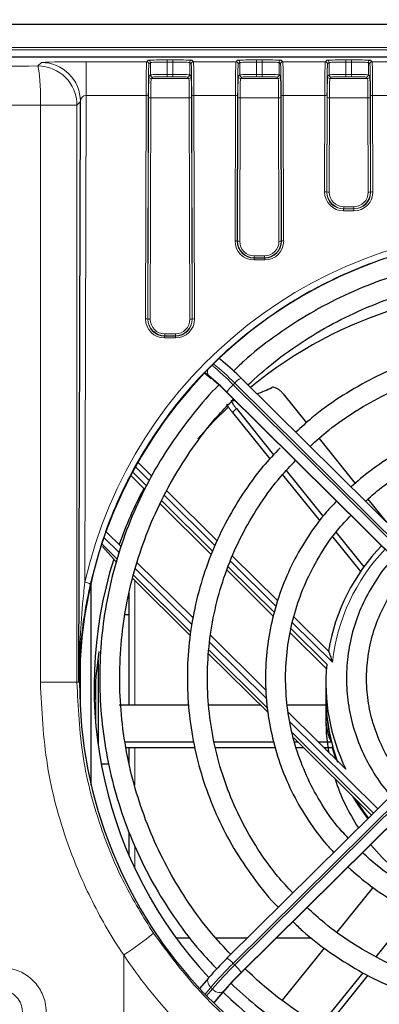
# Model space of a CAD drawing. Header units: millimetres. Extents: x 5 to 418, y 2 to 292.
# Tile 34 of 49: x 93 to 104, y 227 to 256. Entities that reach past the tile are written whole.
import ezdxf

# ---------------------------------------------------------------- set-up
doc = ezdxf.new("R2010")
doc.units = ezdxf.units.MM
doc.layers.add('SLD-0', color=7, linetype='Continuous')
doc.styles.add('SLDTEXTSTYLE0', font='TXT', dxfattribs={"width": 0.605})
doc.dimstyles.new('SLDDIMSTYLE0', dxfattribs={"dimtxt": 3.5, "dimasz": 3.302, "dimexe": 0, "dimexo": 0.0625, "dimgap": 0.875, "dimtad": 1, "dimlfac": 3, "dimrnd": 1e-09, "dimzin": 12, "dimdsep": 46, "dimtxsty": 'SLDTEXTSTYLE0', "dimsah": 1, "dimcen": 0.09, "dimadec": 0, "dimazin": 3, "dimtfac": 1, "dimtofl": 0, "dimtmove": 0, "dimatfit": 3, "dimfxl": 1, "dimfrac": 2, "dimtolj": 1, "dimtzin": 12, "dimarcsym": 0})

# ---------------------------------------------------------------- blocks, each defined once
blk = doc.blocks.new('_D_1')
at = {"layer": 'SLD-0', "color": 7}
for p, q in [((40.925, 254.515), (40.925, 273.612)), ((123.925, 254.515), (123.925, 273.612)), ((123.925, 272.612), (40.925, 272.612))]:
    blk.add_line(p, q, dxfattribs=at)
for points in [[(40.925, 272.612), (44.227, 272.104), (44.227, 273.12)], [(123.925, 272.612), (120.623, 273.12), (120.623, 272.104)]]:
    blk.add_solid(points, dxfattribs=at)
at = {"layer": 'SLD-0', "color": 7, "insert": (78.414, 277.124), "char_height": 3.5, "attachment_point": 1, "style": 'SLDTEXTSTYLE0'}
blk.add_mtext('249', dxfattribs=at)

msp = doc.modelspace()

# ---------------------------------------------------------------- linework, layer by layer
at = {"color": 7, "linetype": 'Continuous', "lineweight": 25}
for p, q in [((121.8479, 255.8475), (43.0011, 255.8475)), ((108.5192, 254.875), (90.9078, 254.875)), ((94.7569, 236.2276), (94.8002, 253.5503)), ((99.0386, 245.8084), (98.9383, 245.888)), ((99.0386, 245.8084), (99.0614, 245.7863)), ((98.5031, 245.4553), (98.7071, 245.2934)), ((98.6843, 245.3156), (98.7071, 245.2934)), ((106.5433, 238.4225), (99.5938, 245.3044)), ((99.151, 244.8915), (99.1519, 244.8888)), ((99.1519, 244.8888), (106.1208, 237.9876)), ((100.8545, 244.8274), (101.5453, 243.9696)), ((99.3413, 244.2711), (100.4541, 242.8892)), ((99.4554, 244.3906), (100.5655, 243.0121)), ((101.9241, 243.4992), (103.0033, 242.1592)), ((96.9311, 242.3776), (96.5152, 242.7894)), ((96.692, 242.0072), (96.3002, 242.3952)), ((96.7742, 242.0881), (96.3566, 242.5017)), ((100.8322, 242.4198), (101.9436, 241.0397)), ((100.9449, 242.541), (102.045, 241.1749)), ((96.692, 242.0072), (96.692, 242.0304)), ((98.8868, 240.4409), (97.3794, 241.9336)), ((98.7029, 240.039), (97.1776, 241.5495)), ((98.7467, 240.1348), (97.2257, 241.641)), ((103.3807, 241.6906), (103.9222, 241.0181)), ((95.564, 240.7191), (96.0145, 240.273)), ((102.4286, 240.6985), (103.2579, 239.6688)), ((102.3305, 240.5592), (103.1596, 239.5297)), ((95.4595, 240.2764), (95.7936, 239.9021)), ((95.7936, 239.9021), (95.7936, 239.8857)), ((95.7936, 239.8857), (95.8728, 239.8073)), ((96.498, 239.7942), (98.1604, 238.1479)), ((100.693, 238.6523), (99.3402, 239.9919)), ((100.5573, 238.2026), (99.1755, 239.571)), ((100.5897, 238.3098), (99.2108, 239.6752)), ((95.1245, 233.1564), (95.1245, 239.2319)), ((96.356, 239.3288), (98.0856, 237.6161)), ((96.2578, 235.5583), (96.2578, 238.8839)), ((96.1292, 238.2439), (96.2578, 238.2439)), ((102.2049, 237.155), (101.1777, 238.1723)), ((102.1395, 236.6359), (101.0594, 237.7054)), ((102.1501, 236.7646), (101.0876, 237.8167)), ((98.6897, 237.6238), (100.3458, 235.9838)), ((98.6273, 237.0796), (100.3994, 235.3247)), ((94.7912, 236.8568), (94.7912, 235.5315)), ((95.3245, 236.895), (95.3245, 234.3786)), ((102.1245, 236.2167), (102.1245, 235.8455)), ((102.1245, 235.7992), (102.1245, 235.2634)), ((95.9578, 235.5583), (98.0355, 235.5583)), ((98.6368, 235.5583), (100.1635, 235.5583)), ((100.9818, 235.5583), (102.1245, 235.5583)), ((101.0094, 235.3267), (102.7231, 233.6296)), ((102.1245, 235.2147), (102.1245, 235.1265)), ((106.1208, 234.8725), (99.1714, 227.9907)), ((96.1393, 234.4462), (98.1878, 234.4462)), ((98.7999, 234.4462), (100.5705, 234.4462)), ((99.5743, 227.5364), (106.5433, 234.4376)), ((101.1657, 234.5659), (103.4885, 232.2657)), ((101.195, 234.4462), (101.2866, 234.4462)), ((101.8985, 234.4462), (102.2933, 234.4462)), ((102.2927, 234.4488), (102.2815, 234.4488)), ((96.1684, 234.2808), (98.2192, 234.2808)), ((96.2578, 233.7869), (96.2578, 234.2808)), ((98.8342, 234.2808), (100.6205, 234.2808)), ((101.2356, 234.2808), (101.4536, 234.2808)), ((102.0655, 234.2808), (102.3235, 234.2808)), ((102.4338, 233.9161), (102.3177, 234.3036)), ((102.3177, 234.3036), (102.3301, 234.3036)), ((95.6525, 233.7869), (95.4197, 233.7869)), ((96.2578, 233.7869), (96.2552, 233.7869)), ((96.2578, 231.0423), (96.2578, 231.7437)), ((102.4629, 228.7695), (103.5368, 230.1031)), ((103.6228, 228.0356), (104.7258, 229.4053)), ((97.6577, 228.5987), (98.0722, 228.5987)), ((98.8403, 228.5987), (99.7854, 228.5987)), ((100.647, 228.5987), (101.7005, 228.5987)), ((100.8304, 226.7423), (102.0832, 228.298)), ((99.1705, 227.988), (99.1714, 227.9907)), ((98.6218, 227.4014), (98.3572, 227.0873)), ((98.6372, 227.4163), (98.6218, 227.4014)), ((99.5743, 227.5364), (99.5752, 227.5392)), ((101.9707, 225.984), (103.2394, 227.5595)), ((102.1108, 225.897), (103.3894, 227.4847)), ((98.7835, 226.6498), (99.1239, 227.054)), ((99.1239, 227.054), (99.1086, 227.039))]:
    msp.add_line(p, q, dxfattribs=at)
at = {"color": 7, "linetype": 'Continuous', "lineweight": 18}
for p, q in [((90.9078, 255.1604), (116.8567, 255.1604)), ((108.7381, 255.0937), (90.9078, 255.0937)), ((93.5305, 254.6136), (93.6337, 254.7168)), ((94.9674, 254.7404), (96.7786, 254.7404)), ((94.9674, 254.7404), (94.9674, 253.7363)), ((96.7786, 254.7404), (96.8217, 254.7843)), ((96.8884, 254.7177), (96.8453, 254.6737)), ((96.8884, 254.3511), (96.8884, 254.7177)), ((97.3883, 254.7943), (97.5607, 254.7943)), ((97.3883, 254.7943), (97.3883, 254.7276)), ((97.3883, 254.7276), (97.3883, 254.3586)), ((97.5607, 254.7276), (97.3883, 254.7276)), ((97.5607, 254.7943), (97.5607, 254.7276)), ((97.5607, 254.3586), (97.5607, 254.7276)), ((98.1038, 254.6737), (98.0607, 254.7177)), ((98.0607, 254.7177), (98.0607, 254.3511)), ((98.1273, 254.7843), (98.1704, 254.7404)), ((98.1704, 254.7404), (99.4453, 254.7404)), ((99.4453, 254.7404), (99.4884, 254.7843)), ((99.555, 254.7177), (99.5119, 254.6737)), ((99.555, 254.3511), (99.555, 254.7177)), ((100.0549, 254.7943), (100.2274, 254.7943)), ((100.0549, 254.7943), (100.0549, 254.7276)), ((100.0549, 254.7276), (100.0549, 254.3586)), ((100.2274, 254.7276), (100.0549, 254.7276)), ((100.2274, 254.7943), (100.2274, 254.7276)), ((100.2274, 254.3586), (100.2274, 254.7276)), ((100.7704, 254.6737), (100.7273, 254.7177)), ((100.7273, 254.7177), (100.7273, 254.3511)), ((100.794, 254.7843), (100.8371, 254.7404)), ((100.8371, 254.7404), (102.1119, 254.7404)), ((102.1119, 254.7404), (102.155, 254.7843)), ((102.2217, 254.7177), (102.1786, 254.6737)), ((102.2217, 254.3511), (102.2217, 254.7177)), ((102.7216, 254.7943), (102.8941, 254.7943)), ((102.7216, 254.7943), (102.7216, 254.7276)), ((102.7216, 254.7276), (102.7216, 254.3586)), ((102.8941, 254.7276), (102.7216, 254.7276)), ((102.8941, 254.7943), (102.8941, 254.7276)), ((102.8941, 254.3586), (102.8941, 254.7276)), ((103.4371, 254.6737), (103.394, 254.7177)), ((103.394, 254.7177), (103.394, 254.3511)), ((103.4607, 254.7843), (103.5038, 254.7404)), ((103.5038, 254.7404), (104.7786, 254.7404)), ((96.8454, 254.3073), (96.8884, 254.3511)), ((96.955, 254.2844), (96.9121, 254.2406)), ((96.9121, 254.2406), (98.037, 254.2406)), ((97.3883, 254.3586), (97.3883, 254.292)), ((97.3883, 254.3586), (97.5607, 254.3586)), ((97.5607, 254.292), (97.3883, 254.292)), ((97.5607, 254.3586), (97.5607, 254.292)), ((98.037, 254.2406), (97.994, 254.2844)), ((98.0607, 254.3511), (98.1036, 254.3073)), ((99.5121, 254.3073), (99.555, 254.3511)), ((99.6217, 254.2844), (99.5787, 254.2406)), ((99.5787, 254.2406), (100.7036, 254.2406)), ((100.0549, 254.3586), (100.0549, 254.292)), ((100.0549, 254.3586), (100.2274, 254.3586)), ((100.2274, 254.292), (100.0549, 254.292)), ((100.2274, 254.3586), (100.2274, 254.292)), ((100.7036, 254.2406), (100.6607, 254.2844)), ((100.7273, 254.3511), (100.7703, 254.3073)), ((102.1788, 254.3073), (102.2217, 254.3511)), ((102.2883, 254.2844), (102.2454, 254.2406)), ((102.2454, 254.2406), (103.3703, 254.2406)), ((102.7216, 254.3586), (102.7216, 254.292)), ((102.7216, 254.3586), (102.8941, 254.3586)), ((102.8941, 254.292), (102.7216, 254.292)), ((102.8941, 254.3586), (102.8941, 254.292)), ((103.3703, 254.2406), (103.3273, 254.2844)), ((103.394, 254.3511), (103.4369, 254.3073)), ((94.8002, 253.5503), (94.697, 253.4471)), ((94.9674, 253.7363), (94.931, 239.2106)), ((96.7599, 253.7363), (94.9674, 253.7363)), ((96.7436, 247.0672), (96.7599, 253.7363)), ((96.8266, 253.727), (96.8102, 247.0579)), ((96.8168, 247.0644), (96.833, 253.6761)), ((96.8996, 253.6668), (96.8834, 247.0551)), ((98.0494, 253.6668), (96.8996, 253.6668)), ((98.0656, 247.0551), (98.0494, 253.6668)), ((98.1161, 253.6761), (98.1323, 247.0644)), ((98.1388, 247.0579), (98.1224, 253.727)), ((98.1891, 253.7363), (98.2055, 247.0672)), ((99.4266, 253.7363), (98.1891, 253.7363)), ((99.416, 249.394), (99.4266, 253.7363)), ((99.4933, 253.727), (99.4826, 249.3847)), ((99.4891, 249.3913), (99.4996, 253.6761)), ((99.5663, 253.6668), (99.5558, 249.382)), ((100.7161, 253.6668), (99.5663, 253.6668)), ((100.7266, 249.382), (100.7161, 253.6668)), ((100.7827, 253.6761), (100.7932, 249.3913)), ((100.7998, 249.3847), (100.7891, 253.727)), ((100.8558, 253.7363), (100.8664, 249.394)), ((102.0933, 253.7363), (100.8558, 253.7363)), ((102.0862, 250.8592), (102.0933, 253.7363)), ((102.1599, 253.727), (102.1529, 250.8499)), ((102.1594, 250.8564), (102.1663, 253.6761)), ((102.233, 253.6668), (102.226, 250.8471)), ((103.3827, 253.6668), (102.233, 253.6668)), ((103.3896, 250.8471), (103.3827, 253.6668)), ((103.4494, 253.6761), (103.4563, 250.8564)), ((103.4628, 250.8499), (103.4558, 253.727)), ((103.5224, 253.7363), (103.5295, 250.8592)), ((104.7599, 253.7363), (103.5224, 253.7363)), ((93.6034, 236.2276), (93.6034, 253.4471)), ((93.6034, 253.4471), (94.697, 253.4471)), ((94.697, 253.4471), (94.697, 236.2276)), ((102.1529, 250.8499), (102.1594, 250.8564)), ((103.4563, 250.8564), (103.4628, 250.8499)), ((102.6582, 250.3554), (102.6514, 250.3486)), ((102.6514, 250.3486), (102.6514, 250.2912)), ((102.6514, 250.3486), (102.9643, 250.3486)), ((102.9643, 250.2912), (102.6514, 250.2912)), ((102.6582, 250.4128), (102.9574, 250.4128)), ((102.6582, 250.4128), (102.6582, 250.3554)), ((102.9574, 250.3554), (102.6582, 250.3554)), ((102.9574, 250.4128), (102.9574, 250.3554)), ((102.9643, 250.3486), (102.9574, 250.3554)), ((102.9643, 250.3486), (102.9643, 250.2912)), ((99.4826, 249.3847), (99.4891, 249.3913)), ((100.7932, 249.3913), (100.7998, 249.3847)), ((99.988, 248.8903), (99.9811, 248.8834)), ((99.9811, 248.8834), (99.9811, 248.826)), ((99.9811, 248.8834), (100.3012, 248.8834)), ((100.3012, 248.826), (99.9811, 248.826)), ((99.988, 248.9477), (99.988, 248.8903)), ((99.988, 248.9477), (100.2944, 248.9477)), ((100.2944, 248.8903), (99.988, 248.8903)), ((100.2944, 248.9477), (100.2944, 248.8903)), ((100.3012, 248.8834), (100.2944, 248.8903)), ((100.3012, 248.8834), (100.3012, 248.826)), ((96.8102, 247.0579), (96.8168, 247.0644)), ((98.1323, 247.0644), (98.1388, 247.0579)), ((97.3156, 246.5634), (97.3088, 246.5566)), ((97.3088, 246.5566), (97.3088, 246.4992)), ((97.3088, 246.5566), (97.6403, 246.5566)), ((97.6403, 246.4992), (97.3088, 246.4992)), ((97.3156, 246.6208), (97.3156, 246.5634)), ((97.3156, 246.6208), (97.6334, 246.6208)), ((97.6334, 246.5634), (97.3156, 246.5634)), ((97.6334, 246.6208), (97.6334, 246.5634)), ((97.6403, 246.5566), (97.6334, 246.5634)), ((97.6403, 246.5566), (97.6403, 246.4992)), ((98.5053, 245.4576), (98.6843, 245.3156)), ((98.6372, 245.3661), (98.5124, 245.4651)), ((99.4062, 245.152), (99.359, 245.1053)), ((99.359, 245.1053), (106.3085, 238.2235)), ((106.3556, 238.2702), (99.4062, 245.152)), ((99.151, 244.8915), (106.1199, 237.9904)), ((106.1199, 237.9997), (99.1705, 244.8815)), ((96.8525, 242.244), (96.4391, 242.6534)), ((98.8202, 240.2954), (97.3063, 241.7946)), ((95.897, 239.8993), (95.4384, 240.3535)), ((95.503, 240.546), (95.9521, 240.1014)), ((100.6439, 238.4895), (99.2732, 239.8468)), ((96.4433, 239.6149), (98.1259, 237.9487)), ((98.0981, 237.7196), (96.3832, 239.4179)), ((96.4231, 239.2624), (96.4231, 235.5583)), ((102.3237, 236.826), (101.1349, 238.0033)), ((98.6656, 237.4142), (100.3604, 235.7359)), ((100.3765, 235.4634), (98.6392, 237.1838)), ((93.6034, 236.2276), (94.697, 236.2276)), ((94.7569, 236.2276), (94.697, 236.2276)), ((95.2578, 234.9695), (95.2578, 236.3041)), ((101.0449, 235.0581), (103.6766, 232.452)), ((106.3085, 234.7201), (99.359, 227.8383)), ((103.547, 232.3237), (101.1281, 234.7191)), ((99.4062, 227.7917), (106.3556, 234.6735)), ((99.5752, 227.5392), (106.5442, 234.4403)), ((106.5442, 234.4496), (99.5947, 227.5678)), ((96.4231, 234.2808), (96.4231, 233.1554)), ((96.4231, 231.3412), (96.4231, 230.6775)), ((96.0912, 228.0908), (96.0912, 222.0831)), ((99.359, 227.8383), (99.4062, 227.7917)), ((98.6924, 227.1238), (98.5183, 226.9172)), ((98.7395, 227.0771), (98.6924, 227.1238)), ((98.5646, 226.8694), (98.7395, 227.0771)), ((99.0614, 226.9962), (98.7759, 226.6572)), ((98.7819, 226.6513), (99.1086, 227.039))]:
    msp.add_line(p, q, dxfattribs=at)
at = {"color": 7, "linetype": 'Continuous', "lineweight": 25, "flags": 128}
for points in [[(98.3014, 243.4853), (98.7763, 244.0065), (99.2102, 244.4362)], [(99.2951, 244.6333), (99.3946, 244.6371), (99.405, 244.6381)], [(95.2161, 235.6368), (95.2663, 236.3956), (95.3608, 237.1423)], [(102.1245, 235.1265), (102.1391, 234.712), (102.2078, 234.1399)], [(103.3816, 232.16), (103.111, 232.5351), (102.9395, 232.8094)], [(103.4022, 232.1803), (103.2704, 232.3532), (103.009, 232.7405)], [(103.4622, 231.3866), (103.8085, 230.9991), (104.0615, 230.7545)]]:
    msp.add_lwpolyline(points, dxfattribs=at)
at = {"color": 7, "linetype": 'Continuous', "lineweight": 18, "flags": 128}
msp.add_lwpolyline([(98.6218, 227.4014), (98.6148, 227.3921), (98.6005, 227.3616), (98.5949, 227.3261), (98.5981, 227.2868), (98.6101, 227.2454), (98.6304, 227.2033), (98.6582, 227.1623), (98.6924, 227.1238)], dxfattribs=at)
at = {"color": 7, "linetype": 'Continuous', "lineweight": 18}
for centre, radius, start, end in [((93.6333, 253.5499), 1.1669, 0.02126, 89.97874), ((96.7786, 254.6737), 0.0667, 0.02102, 89.97933), ((96.8217, 254.7177), 0.0667, 0.02102, 89.97933), ((98.1274, 254.7177), 0.0667, 90.02067, 179.97898), ((98.1704, 254.6737), 0.0667, 90.02067, 179.97898), ((99.4453, 254.6737), 0.0667, 0.02102, 89.97933), ((99.4883, 254.7177), 0.0667, 0.02102, 89.97933), ((100.794, 254.7177), 0.0667, 90.02067, 179.97898), ((100.8371, 254.6737), 0.0667, 90.02067, 179.97898), ((102.1119, 254.6737), 0.0667, 0.02102, 89.97933), ((102.155, 254.7177), 0.0667, 0.02102, 89.97933), ((103.4607, 254.7177), 0.0667, 90.02067, 179.97898), ((103.5038, 254.6737), 0.0667, 90.02067, 179.97898), ((88.6855, 253.7252), 4.9258, 356.76312, 10.38997), ((93.5301, 253.4467), 1.1669, 0.02126, 89.97874), ((96.9121, 254.3073), 0.0667, 180.02102, 269.97933), ((96.955, 254.3511), 0.0667, 180.02102, 269.97933), ((97.994, 254.3511), 0.0667, 270.02067, 359.97898), ((98.0369, 254.3073), 0.0667, 270.02067, 359.97898), ((99.5788, 254.3073), 0.0667, 180.02102, 269.97933), ((99.6217, 254.3511), 0.0667, 180.02102, 269.97933), ((100.6607, 254.3511), 0.0667, 270.02067, 359.97898), ((100.7036, 254.3073), 0.0667, 270.02067, 359.97898), ((102.2454, 254.3073), 0.0667, 180.02102, 269.97933), ((102.2884, 254.3511), 0.0667, 180.02102, 269.97933), ((103.3273, 254.3511), 0.0667, 270.02067, 359.97898), ((103.3703, 254.3073), 0.0667, 270.02067, 359.97898), ((96.7756, 253.6046), 0.1326, 67.37616, 96.77518), ((96.884, 253.7985), 0.1326, 247.37616, 276.77518), ((98.065, 253.7985), 0.1326, 263.22482, 292.62384), ((98.1734, 253.6046), 0.1326, 83.22482, 112.62384), ((99.4423, 253.6046), 0.1326, 67.37616, 96.77518), ((99.5507, 253.7985), 0.1326, 247.37616, 276.77518), ((100.7317, 253.7985), 0.1326, 263.22482, 292.62384), ((100.8401, 253.6046), 0.1326, 83.22482, 112.62384), ((102.1089, 253.6046), 0.1326, 67.37616, 96.77518), ((102.2173, 253.7985), 0.1326, 247.37616, 276.77518), ((103.3984, 253.7985), 0.1326, 263.22482, 292.62384), ((103.5068, 253.6046), 0.1326, 83.22482, 112.62384), ((102.1019, 250.7275), 0.1326, 67.37616, 96.77518), ((102.2104, 250.9788), 0.1326, 247.37616, 276.77518), ((103.4053, 250.9788), 0.1326, 263.22482, 292.62384), ((103.5138, 250.7275), 0.1326, 83.22482, 112.62384), ((99.4316, 249.2623), 0.1326, 67.37616, 96.77518), ((99.5401, 249.5137), 0.1326, 247.37616, 276.77518), ((100.7422, 249.5137), 0.1326, 263.22482, 292.62384), ((100.8508, 249.2623), 0.1326, 83.22482, 112.62384), ((96.7592, 246.9355), 0.1326, 67.37616, 96.77518), ((96.8678, 247.1868), 0.1326, 247.37616, 276.77518), ((98.0813, 247.1868), 0.1326, 263.22482, 292.62384), ((98.1898, 246.9355), 0.1326, 83.22482, 112.62384), ((92.8906, 238.6669), 9.1265, 44.86654, 50.24354), ((92.9373, 238.7131), 9.1272, 44.86665, 50.24261), ((98.8123, 245.4959), 0.218, 163.259, 216.54075), ((99.8513, 244.7955), 0.5703, 116.84333, 141.31246), ((99.9877, 244.3844), 0.9565, 131.08898, 148.68964), ((108.0435, 236.2091), 5.7529, 136.16805, 173.84451), ((94.895, 238.8607), 0.3518, 55.6099, 84.11436), ((92.2797, 234.2249), 7.2218, 301.85498, 310.58736), ((98.9139, 227.4819), 0.5703, 38.68754, 63.15667), ((107.3106, 219.7512), 11.3415, 134.51546, 139.45389), ((107.3577, 219.7045), 11.3415, 134.51546, 139.45389), ((98.7775, 227.0707), 0.9565, 31.31036, 48.91102), ((98.9518, 227.241), 0.2682, 217.65732, 294.11615)]:
    msp.add_arc(centre, radius, start, end, dxfattribs=at)
at = {"color": 7, "linetype": 'Continuous', "lineweight": 25}
for centre, radius, start, end in [((108.121, 234.9683), 13.0029, 84.41906, 129.34617), ((94.584, 240.3234), 7.0633, 44.81311, 50.66139), ((94.1597, 239.9032), 7.0633, 44.81311, 50.66139), ((94.7665, 240.5356), 6.1804, 44.81311, 50.66139), ((97.2707, 251.8459), 7.5555, 291.77402, 295.41162), ((107.9321, 236.0383), 12.7267, 152.03017, 160.27138), ((108.0444, 236.1838), 5.921, 135.81162, 170.55776), ((107.9157, 236.0944), 12.706, 162.56205, 223.08435), ((108.0162, 236.217), 5.8916, 174.66733, 206.05088), ((108.0137, 235.8459), 5.8892, 180.00348, 199.86423), ((108.0105, 235.7992), 5.8859, 180.00073, 193.26348), ((108.0383, 235.135), 5.9151, 197.64396, 213.3839), ((105.5317, 221.5182), 9.0732, 134.51546, 139.45389), ((105.956, 221.0981), 9.0732, 134.51546, 139.45389), ((105.1413, 221.8782), 7.939, 134.51546, 139.45389), ((108.0834, 236.238), 12.9268, 225.74028, 247.64419)]:
    msp.add_arc(centre, radius, start, end, dxfattribs=at)
at = {"color": 7, "linetype": 'Continuous', "lineweight": 18}
for centre, major_axis, ratio, start_param, end_param in [((94.9668, 254.7164), (1.3333, 0), 0.0180243, 1.5704029, 3.1235701), ((96.779, 253.5739), (0, 1.1667), 0.0164576, 0.0178024, 1.43117), ((97.3883, 254.7842), (0.5667, 0), 0.0178042, 1.5707963, 3.1241394), ((97.3883, 254.7175), (0.5, 0), 0.0201781, 1.5707963, 3.1241394), ((97.5607, 254.7842), (0.5667, 0), 0.0178042, 0.0174533, 1.5707963), ((97.5607, 254.7175), (0.5, 0), 0.0201781, 0.0174533, 1.5707963), ((98.1701, 253.5739), (0, 1.1667), 0.0164576, 4.8520153, 6.2653829), ((99.4456, 253.5739), (0, 1.1667), 0.0164576, 0.0178024, 1.43117), ((100.0549, 254.7842), (0.5667, 0), 0.0178042, 1.5707963, 3.1241394), ((100.0549, 254.7175), (0.5, 0), 0.0201781, 1.5707963, 3.1241394), ((100.2274, 254.7842), (0.5667, 0), 0.0178042, 0.0174533, 1.5707963), ((100.2274, 254.7175), (0.5, 0), 0.0201781, 0.0174533, 1.5707963), ((100.8367, 253.5739), (0, 1.1667), 0.0164576, 4.8520153, 6.2653829), ((102.1123, 253.5739), (0, 1.1667), 0.0164576, 0.0178024, 1.43117), ((102.7216, 254.7842), (0.5667, 0), 0.0178042, 1.5707963, 3.1241394), ((102.7216, 254.7175), (0.5, 0), 0.0201781, 1.5707963, 3.1241394), ((102.8941, 254.7842), (0.5667, 0), 0.0178042, 0.0174533, 1.5707963), ((102.8941, 254.7175), (0.5, 0), 0.0201781, 0.0174533, 1.5707963), ((103.5034, 253.5739), (0, 1.1667), 0.0164576, 4.8520153, 6.2653829), ((96.8456, 253.5739), (0, 1.1), 0.0174551, 0.0178024, 1.43117), ((98.1034, 253.5739), (0, 1.1), 0.0174551, 4.8520153, 6.2653829), ((99.5123, 253.5739), (0, 1.1), 0.0174551, 0.0178024, 1.43117), ((100.7701, 253.5739), (0, 1.1), 0.0174551, 4.8520153, 6.2653829), ((102.1789, 253.5739), (0, 1.1), 0.0174551, 0.0178024, 1.43117), ((103.4368, 253.5739), (0, 1.1), 0.0174551, 4.8520153, 6.2653829), ((96.8457, 253.574), (0, 0.7333), 0.0174551, 0.0178024, 1.43117), ((97.3883, 254.3509), (0.5, 0), 0.0154303, 1.5707963, 3.1241394), ((96.9123, 253.574), (0, 0.6667), 0.0192006, 0.0178024, 1.43117), ((97.3883, 254.2843), (0.4333, 0), 0.0178042, 1.5707963, 3.1241394), ((97.5607, 254.3509), (0.5, 0), 0.0154303, 0.0174533, 1.5707963), ((97.5607, 254.2843), (0.4333, 0), 0.0178042, 0.0174533, 1.5707963), ((98.0367, 253.574), (0, 0.6667), 0.0192006, 4.8520153, 6.2653829), ((98.1034, 253.574), (0, 0.7333), 0.0174551, 4.8520153, 6.2653829), ((99.5123, 253.574), (0, 0.7333), 0.0174551, 0.0178024, 1.43117), ((100.0549, 254.3509), (0.5, 0), 0.0154303, 1.5707963, 3.1241394), ((99.579, 253.574), (0, 0.6667), 0.0192006, 0.0178024, 1.43117), ((100.0549, 254.2843), (0.4333, 0), 0.0178042, 1.5707963, 3.1241394), ((100.2274, 254.3509), (0.5, 0), 0.0154303, 0.0174533, 1.5707963), ((100.2274, 254.2843), (0.4333, 0), 0.0178042, 0.0174533, 1.5707963), ((100.7034, 253.574), (0, 0.6667), 0.0192006, 4.8520153, 6.2653829), ((100.77, 253.574), (0, 0.7333), 0.0174551, 4.8520153, 6.2653829), ((102.179, 253.574), (0, 0.7333), 0.0174551, 0.0178024, 1.43117), ((102.7216, 254.3509), (0.5, 0), 0.0154303, 1.5707963, 3.1241394), ((102.2456, 253.574), (0, 0.6667), 0.0192006, 0.0178024, 1.43117), ((102.7216, 254.2843), (0.4333, 0), 0.0178042, 1.5707963, 3.1241394), ((102.8941, 254.3509), (0.5, 0), 0.0154303, 0.0174533, 1.5707963), ((102.8941, 254.2843), (0.4333, 0), 0.0178042, 0.0174533, 1.5707963), ((103.3701, 253.574), (0, 0.6667), 0.0192006, 4.8520153, 6.2653829), ((103.4367, 253.574), (0, 0.7333), 0.0174551, 4.8520153, 6.2653829), ((94.9668, 253.5499), (0.0152, 0.1859), 0.8927073, 0.0883344, 1.6415017), ((102.653, 250.8594), (0.2331, 0.5185), 0.9963119, 1.9922307, 3.5627224), ((102.653, 250.8501), (0.2073, 0.457), 0.9957918, 1.9953437, 3.5658354), ((102.6594, 250.8566), (0.2036, 0.4582), 0.9968323, 1.9880644, 3.5585561), ((102.6594, 250.8473), (0.1783, 0.3965), 0.9963119, 1.9922307, 3.5627224), ((102.9562, 250.8566), (-0.2036, 0.4582), 0.9968323, 2.7246292, 4.2951209), ((102.9562, 250.8473), (-0.1783, 0.3965), 0.9963119, 2.7204629, 4.2909546), ((102.9627, 250.8594), (-0.2331, 0.5185), 0.9963119, 2.7204629, 4.2909546), ((102.9627, 250.8501), (-0.2073, 0.457), 0.9957918, 2.7173499, 4.2878416), ((108.1412, 236.2169), (0, 13.5452), 0.9999969, 4.8943935, 7.6311291), ((99.9827, 249.3942), (0.2331, 0.5185), 0.9963119, 1.9922307, 3.5627224), ((99.9827, 249.3849), (0.2073, 0.457), 0.9957918, 1.9953437, 3.5658354), ((99.9892, 249.3914), (0.2036, 0.4582), 0.9968323, 1.9880644, 3.5585561), ((99.9892, 249.3821), (0.1783, 0.3965), 0.9963119, 1.9922307, 3.5627224), ((100.2932, 249.3914), (-0.2036, 0.4582), 0.9968323, 2.7246292, 4.2951209), ((100.2932, 249.3821), (-0.1783, 0.3965), 0.9963119, 2.7204629, 4.2909546), ((100.2997, 249.3942), (-0.2331, 0.5185), 0.9963119, 2.7204629, 4.2909546), ((100.2997, 249.3849), (-0.2073, 0.457), 0.9957918, 2.7173499, 4.2878416), ((97.3103, 247.0673), (0.2331, 0.5185), 0.9963119, 1.9922307, 3.5627224), ((97.3103, 247.0581), (0.2073, 0.457), 0.9957918, 1.9953437, 3.5658354), ((97.3168, 247.0645), (0.2036, 0.4582), 0.9968323, 1.9880644, 3.5585561), ((97.6322, 247.0645), (-0.2036, 0.4582), 0.9968323, 2.7246292, 4.2951209), ((97.6387, 247.0673), (-0.2331, 0.5185), 0.9963119, 2.7204629, 4.2909546), ((97.6387, 247.0581), (-0.2073, 0.457), 0.9957918, 2.7173499, 4.2878416), ((97.3168, 247.0553), (0.1783, 0.3965), 0.9963119, 1.9922307, 3.5627224), ((97.6322, 247.0553), (-0.1783, 0.3965), 0.9963119, 2.7204629, 4.2909546), ((108.0479, 235.7991), (6.4986, 10.7778), 0.9634759, 1.3365912, 1.3497405)]:
    msp.add_ellipse(centre, major_axis=major_axis, ratio=ratio, start_param=start_param, end_param=end_param, dxfattribs=at)
at = {"color": 7, "linetype": 'Continuous', "lineweight": 25}
for centre, major_axis, ratio, start_param, end_param in [((108.1412, 236.1942), (0, 13.3665), 0.9999969, 4.7998964, 10.9030624), ((108.1245, 235.8638), (0, 6.1985), 0.9679787, 1.8252376, 1.8290402)]:
    msp.add_ellipse(centre, major_axis=major_axis, ratio=ratio, start_param=start_param, end_param=end_param, dxfattribs=at)
at = {"color": 7, "linetype": 'Continuous', "lineweight": 18}
for points, knots in [([(43.4638, 254.6251), (45.4406, 254.6221), (49.3948, 254.6163), (54.7569, 254.6105), (59.5434, 254.6066), (63.7531, 254.6041), (67.9653, 254.6025), (72.1767, 254.6019), (76.3861, 254.6022), (80.5932, 254.6035), (84.8002, 254.6058), (89.1135, 254.609), (92.0225, 254.612), (93.5305, 254.6136)], [0, 0, 0, 0, 0.1187342, 0.2375068, 0.3215245, 0.4055556, 0.4896271, 0.573712, 0.6576446, 0.7415906, 0.8255769, 0.9095767, 1, 1, 1, 1]), ([(93.6034, 253.4471), (92.0901, 253.4455), (87.7662, 253.4411), (80.6232, 253.4366), (72.1743, 253.4349), (63.7231, 253.4372), (54.1105, 253.4436), (47.3308, 253.4531), (43.361, 253.4586)], [0, 0, 0, 0, 0.0904266, 0.258359, 0.4262915, 0.5943934, 0.7624952, 1, 1, 1, 1]), ([(110.8561, 223.0936), (110.9647, 223.117), (111.5081, 223.234), (112.7519, 223.5934), (114.5365, 224.3709), (116.4082, 225.5958), (118.0622, 227.1258), (119.4292, 228.8966), (120.4936, 230.8929), (121.2062, 233.0317), (121.5532, 235.2851), (121.5152, 237.5539), (121.0895, 239.8083), (120.2935, 241.9424), (119.1356, 243.9301), (117.6727, 245.6738), (115.9208, 247.1569), (113.9697, 248.307), (111.8374, 249.1177), (109.6308, 249.5526), (107.367, 249.6126), (105.1534, 249.2984), (103.0069, 248.6151), (101.0229, 247.5949), (99.2205, 246.2472), (97.6757, 244.6294), (96.415, 242.7568), (95.5573, 240.908), (95.2288, 239.6631), (95.0936, 239.1509)], [0, 0, 0, 0, 0.0057924, 0.0289896, 0.0674147, 0.1069519, 0.1453746, 0.1848876, 0.2237394, 0.2636984, 0.302895, 0.3432179, 0.3825898, 0.4231072, 0.4624029, 0.5028546, 0.5418539, 0.5820061, 0.6206228, 0.660377, 0.6986964, 0.7381327, 0.7763679, 0.8157035, 0.8540998, 0.893591, 0.9323233, 0.9721581, 1, 1, 1, 1]), ([(94.931, 239.2106), (94.9081, 238.9951), (94.8022, 238.0017), (94.76, 237.0097), (94.7569, 236.232), (94.7569, 236.2276)], [0, 0, 0, 0, 0.21590748, 0.99554335, 1, 1, 1, 1]), ([(96.0912, 228.0908), (96.0912, 228.0908), (95.7478, 228.6002), (95.1186, 229.6726), (94.3204, 231.5595), (93.7255, 233.7582), (93.6445, 235.3966), (93.6034, 236.2276)], [0, 0, 0, 0, 0.0000023, 0.2137499, 0.4310304, 0.7114225, 1, 1, 1, 1]), ([(94.697, 236.2276), (94.7324, 235.4846), (94.8043, 233.977), (95.3464, 231.9636), (96.0743, 230.1993), (96.6753, 229.2294), (96.9783, 228.7405)], [0, 0, 0, 0, 0.2804789, 0.5691006, 0.7827892, 1, 1, 1, 1]), ([(96.9783, 228.7405), (97.4238, 228.1419), (98.3276, 226.9272), (100.0384, 225.4334), (101.9733, 224.2166), (104.0053, 223.3887), (106.0865, 222.8851), (107.451, 222.8244), (108.1412, 222.7937)], [0, 0, 0, 0, 0.16986819, 0.34466065, 0.51451507, 0.68930385, 0.84283504, 1, 1, 1, 1]), ([(104.5412, 222.0831), (104.2897, 222.1524), (103.2507, 222.4386), (101.4939, 223.176), (99.4053, 224.4788), (97.572, 226.1251), (96.5452, 227.4102), (96.0912, 228.0908), (96.0912, 228.0908)], [0, 0, 0, 0, 0.0738404, 0.3051268, 0.5364223, 0.768207, 0.9999981, 1, 1, 1, 1]), ([(93.778, 226.3819), (93.7717, 226.4795), (93.7555, 226.7267), (93.5962, 227.1018), (93.2944, 227.441), (92.8942, 227.6717), (92.5938, 227.7015), (92.4436, 227.7165)], [0, 0, 0, 0, 0.1399457, 0.354707, 0.569707, 0.7848075, 1, 1, 1, 1]), ([(92.4043, 227.0499), (92.4792, 227.0424), (92.629, 227.0273), (92.8285, 226.9118), (92.9789, 226.7421), (93.0583, 226.5544), (93.0663, 226.4307), (93.0695, 226.3819)], [0, 0, 0, 0, 0.2151162, 0.4302859, 0.6453841, 0.860145, 1, 1, 1, 1])]:
    msp.add_open_spline(points, degree=3, knots=knots, dxfattribs=at)
at = {"color": 7, "linetype": 'Continuous', "lineweight": 25}
for points, knots in [([(116.8776, 245.5139), (116.7937, 245.5969), (116.4362, 245.9503), (115.7326, 246.4964), (114.7748, 247.1433), (113.7568, 247.6955), (112.6936, 248.1554), (111.5923, 248.5174), (110.4624, 248.779), (109.3132, 248.9379), (108.1542, 248.9928), (106.9949, 248.9432), (105.8449, 248.7896), (104.7138, 248.5332), (103.6108, 248.1762), (102.5453, 247.7212), (101.5247, 247.1735), (100.5635, 246.5314), (99.8429, 245.9755), (99.4703, 245.6097), (99.3722, 245.5134)], [0, 0, 0, 0, 0.01842898, 0.0784289, 0.13843068, 0.19843427, 0.25843959, 0.31844648, 0.37845475, 0.43846418, 0.49847448, 0.55848538, 0.61849651, 0.67850752, 0.73851808, 0.7985279, 0.8585367, 0.91854421, 0.97855023, 1, 1, 1, 1]), ([(99.7993, 245.1009), (100.0485, 245.325), (100.577, 245.8002), (101.4672, 246.4279), (102.4417, 246.9987), (103.4671, 247.4753), (104.5324, 247.8559), (105.6289, 248.1367), (106.747, 248.3154), (107.8771, 248.3903), (109.0092, 248.3609), (110.1338, 248.2274), (111.2408, 247.991), (112.321, 247.6538), (113.3644, 247.2182), (114.3638, 246.6899), (115.304, 246.0666), (116.0007, 245.5326), (116.3568, 245.183), (116.4451, 245.0963)], [0, 0, 0, 0, 0.0550184, 0.1166692, 0.1783178, 0.2399645, 0.3016094, 0.3632527, 0.4248947, 0.4865358, 0.5481762, 0.6098164, 0.6714565, 0.733097, 0.7947382, 0.8563805, 0.9180241, 0.9796694, 1, 1, 1, 1]), ([(115.0261, 243.6911), (115.0072, 243.7102), (114.7474, 243.973), (114.1785, 244.409), (113.3242, 244.9844), (112.4079, 245.4621), (111.4492, 245.8471), (110.4553, 246.1329), (109.4374, 246.3172), (108.4057, 246.3978), (107.3711, 246.3739), (106.3444, 246.2458), (105.3361, 246.0149), (104.3569, 245.6832), (103.4162, 245.2554), (102.5274, 244.7317), (101.7919, 244.2087), (101.3849, 243.8301), (101.229, 243.6851)], [0, 0, 0, 0, 0.0053325, 0.0733534, 0.1413773, 0.2094041, 0.2774336, 0.3454656, 0.4134998, 0.4815356, 0.5495726, 0.6176103, 0.6856478, 0.7536847, 0.8217204, 0.8897544, 0.9577863, 1, 1, 1, 1]), ([(101.6542, 243.264), (101.8367, 243.4292), (102.2657, 243.8177), (103.0201, 244.3354), (103.8934, 244.8238), (104.8159, 245.216), (105.7742, 245.5109), (106.7586, 245.7044), (107.7581, 245.7946), (108.7616, 245.7805), (109.758, 245.6623), (110.7365, 245.4412), (111.6858, 245.1195), (112.5968, 244.702), (113.4546, 244.188), (114.1247, 243.7064), (114.4792, 243.3697), (114.5927, 243.2619)], [0, 0, 0, 0, 0.0520751, 0.1224553, 0.192832, 0.2632056, 0.3335762, 0.4039444, 0.4743108, 0.5446759, 0.6150403, 0.6854047, 0.7557696, 0.8261358, 0.8965039, 0.9668745, 1, 1, 1, 1]), ([(98.9371, 245.0951), (98.9039, 245.0635), (98.5923, 244.7666), (98.074, 244.1351), (97.3953, 243.2045), (96.8127, 242.2099), (96.3215, 241.1689), (95.9284, 240.0875), (95.6358, 238.9754), (95.4465, 237.8416), (95.3618, 236.6954), (95.3825, 235.5464), (95.5085, 234.4039), (95.7386, 233.2776), (96.071, 232.1765), (96.5031, 231.1101), (97.0304, 230.0861), (97.6524, 229.1168), (98.2647, 228.3077), (98.7005, 227.8538), (98.87, 227.6773)], [0, 0, 0, 0, 0.00711681, 0.06680566, 0.12649266, 0.1861778, 0.24586115, 0.30554283, 0.36522303, 0.42490199, 0.48457999, 0.54425736, 0.60393443, 0.66361145, 0.7232888, 0.78296681, 0.8426458, 0.90232606, 0.96200781, 1, 1, 1, 1]), ([(100.8545, 244.8274), (100.8302, 244.8551), (100.7817, 244.9104), (100.6983, 244.9754), (100.6185, 245.0179), (100.5538, 245.0334), (100.5253, 245.025), (100.5129, 245.0214)], [0, 0, 0, 0, 0.2064713, 0.4128563, 0.6217178, 0.8364078, 1, 1, 1, 1]), ([(99.2872, 228.1054), (99.0914, 228.3142), (98.639, 228.7967), (98.0246, 229.6326), (97.4357, 230.5897), (96.9419, 231.5991), (96.5443, 232.649), (96.2472, 233.7311), (96.053, 234.8358), (95.9634, 235.9537), (95.9792, 237.075), (96.1002, 238.19), (96.3255, 239.289), (96.653, 240.3625), (97.0801, 241.401), (97.602, 242.3967), (98.2186, 243.3365), (98.8086, 244.1), (99.222, 244.5191), (99.3718, 244.671)], [0, 0, 0, 0, 0.0467107, 0.1079346, 0.1691606, 0.2303888, 0.291619, 0.352851, 0.4140845, 0.4753194, 0.5365551, 0.5977912, 0.6590273, 0.7202628, 0.7814974, 0.8427308, 0.9039626, 0.9651925, 1, 1, 1, 1]), ([(99.3413, 244.2711), (99.3185, 244.3001), (99.2729, 244.358), (99.2196, 244.4346), (99.1868, 244.4913), (99.1777, 244.5184), (99.1828, 244.522), (99.1839, 244.5227)], [0, 0, 0, 0, 0.2343588, 0.4687813, 0.7018102, 0.934245, 1, 1, 1, 1]), ([(99.2951, 244.6333), (99.2986, 244.6221), (99.3057, 244.5997), (99.3462, 244.5353), (99.3983, 244.4627), (99.4382, 244.4123), (99.4554, 244.3906)], [0, 0, 0, 0, 0.2664741, 0.5329746, 0.7989747, 1, 1, 1, 1]), ([(113.3732, 242.0543), (113.1758, 242.2255), (112.7508, 242.594), (112.0194, 243.0595), (111.2084, 243.4634), (110.3539, 243.7693), (109.4697, 243.9755), (108.5673, 244.0786), (107.6589, 244.0772), (106.7567, 243.9716), (105.8731, 243.7628), (105.0194, 243.4544), (104.2095, 243.0479), (103.4857, 242.5847), (103.0676, 242.2202), (102.8765, 242.0536)], [0, 0, 0, 0, 0.0682498, 0.1469204, 0.225596, 0.3042763, 0.3829608, 0.4616487, 0.5403391, 0.6190309, 0.6977229, 0.7764138, 0.8551027, 0.9337885, 1, 1, 1, 1]), ([(103.3074, 241.6269), (103.4401, 241.7469), (103.7873, 242.0607), (104.4242, 242.4775), (105.1967, 242.8776), (106.015, 243.1788), (106.8634, 243.3811), (107.7303, 243.4803), (108.6029, 243.4753), (109.4686, 243.3661), (110.3144, 243.154), (111.129, 242.8435), (111.8963, 242.4341), (112.5063, 242.0272), (112.83, 241.7289), (112.9411, 241.6264)], [0, 0, 0, 0, 0.0509735, 0.1333497, 0.2157197, 0.2980839, 0.3804432, 0.4627986, 0.5451513, 0.6275027, 0.7098538, 0.7922059, 0.8745606, 0.956919, 1, 1, 1, 1]), ([(100.7578, 243.2244), (100.5845, 243.0401), (100.1763, 242.6061), (99.6273, 241.8434), (99.1043, 240.9597), (98.6776, 240.0256), (98.3484, 239.0539), (98.121, 238.0539), (97.9975, 237.0363), (97.9792, 236.0114), (98.0664, 234.9901), (98.2581, 233.9829), (98.5521, 233.0002), (98.9462, 232.0528), (99.4333, 231.1477), (100.0197, 230.3054), (100.4489, 229.7582), (100.7009, 229.5154), (100.706, 229.5104)], [0, 0, 0, 0, 0.0500003, 0.1177665, 0.1855297, 0.25329, 0.3210476, 0.3888029, 0.4565564, 0.5243084, 0.5920598, 0.6598109, 0.7275623, 0.7953146, 0.8630685, 0.9308245, 0.9985829, 1, 1, 1, 1]), ([(101.1398, 229.94), (100.9848, 230.1059), (100.603, 230.5147), (100.0871, 231.2434), (99.588, 232.1046), (99.1862, 233.0154), (98.8822, 233.9622), (98.6806, 234.9356), (98.5831, 235.9245), (98.5911, 236.9181), (98.7043, 237.9054), (98.9215, 238.8756), (99.2407, 239.8176), (99.6571, 240.722), (100.1701, 241.5753), (100.6909, 242.2877), (101.0717, 242.683), (101.2219, 242.8389)], [0, 0, 0, 0, 0.0476506, 0.1174021, 0.1871573, 0.2569159, 0.3266779, 0.3964427, 0.4662098, 0.5359786, 0.6057484, 0.675518, 0.7452866, 0.8150537, 0.8848184, 0.9545804, 1, 1, 1, 1]), ([(102.4469, 241.6258), (102.3445, 241.5216), (102.0312, 241.2027), (101.5923, 240.5949), (101.1354, 239.8183), (100.777, 238.9909), (100.5167, 238.1289), (100.3594, 237.2427), (100.3069, 236.3444), (100.36, 235.4461), (100.5177, 234.56), (100.7785, 233.6983), (101.1371, 232.8711), (101.5952, 232.0956), (102.0078, 231.519), (102.2915, 231.2286), (102.3651, 231.1533)], [0, 0, 0, 0, 0.0378453, 0.1157691, 0.1936879, 0.2716017, 0.349511, 0.4274165, 0.5053191, 0.5832199, 0.6611199, 0.7390201, 0.8169217, 0.894826, 0.9727338, 1, 1, 1, 1]), ([(102.7922, 231.5762), (102.6736, 231.7043), (102.3588, 232.0443), (101.939, 232.6704), (101.5331, 233.4341), (101.2269, 234.2434), (101.0207, 235.0827), (100.9186, 235.9407), (100.9218, 236.8046), (101.0303, 237.6619), (101.2427, 238.4998), (101.555, 239.307), (101.9663, 240.0681), (102.4044, 240.7084), (102.7374, 241.0617), (102.8721, 241.2047)], [0, 0, 0, 0, 0.0491774, 0.1305639, 0.2119569, 0.2933562, 0.3747612, 0.4561709, 0.5375841, 0.6189993, 0.7004142, 0.7818273, 0.8632371, 0.9446423, 1, 1, 1, 1]), ([(104.1527, 239.9366), (104.1241, 239.9089), (103.9161, 239.7071), (103.6033, 239.2629), (103.2306, 238.614), (102.9608, 237.9139), (102.7902, 237.1851), (102.7244, 236.4394), (102.7641, 235.692), (102.909, 234.9577), (103.1543, 234.2492), (103.5027, 233.5871), (103.8195, 233.1097), (104.0424, 232.8801), (104.0912, 232.8298)], [0, 0, 0, 0, 0.0152594, 0.1110782, 0.2068862, 0.3026837, 0.3984716, 0.4942521, 0.5900275, 0.6858005, 0.7815736, 0.8773501, 0.9731328, 1, 1, 1, 1]), ([(104.5031, 233.2705), (104.395, 233.3962), (104.1334, 233.7005), (103.8164, 234.2549), (103.5486, 234.907), (103.3845, 235.5931), (103.3238, 236.2953), (103.3689, 236.9989), (103.5193, 237.6876), (103.7686, 238.3491), (104.1228, 238.9577), (104.3979, 239.3506), (104.5719, 239.5155), (104.575, 239.5184)], [0, 0, 0, 0, 0.0724206, 0.1752424, 0.2780797, 0.3809316, 0.4837954, 0.5866674, 0.6895425, 0.7924149, 0.8952801, 0.9981343, 1, 1, 1, 1]), ([(95.0936, 239.1509), (95.0487, 238.9387), (94.9234, 238.3469), (94.7973, 237.377), (94.7591, 236.6161), (94.7569, 236.2319), (94.7569, 236.2276)], [0, 0, 0, 0, 0.2166668, 0.6043637, 0.995567, 1, 1, 1, 1]), ([(102.2036, 237.1552), (102.2039, 237.1555), (102.2046, 237.1562), (102.2112, 237.1409), (102.2265, 237.1), (102.2635, 236.9959), (102.2991, 236.8951), (102.3235, 236.8265), (102.3237, 236.826)], [0, 0, 0, 0, 0.062674, 0.1400409, 0.2626469, 0.5001024, 0.9961653, 1, 1, 1, 1]), ([(102.1302, 235.2633), (102.1286, 235.2213), (102.1216, 235.0357), (102.1765, 234.6819), (102.2393, 234.5425), (102.2815, 234.4488)], [0, 0, 0, 0, 0.0876057, 0.3867331, 1, 1, 1, 1]), ([(108.1245, 229.2196), (107.9751, 229.2223), (107.5356, 229.2305), (106.8095, 229.3226), (105.963, 229.53), (105.1472, 229.8377), (104.3776, 230.243), (103.7267, 230.6778), (103.3663, 231.0094), (103.2186, 231.1452)], [0, 0, 0, 0, 0.0829292, 0.2439123, 0.4049667, 0.5660233, 0.7270847, 0.8881535, 1, 1, 1, 1]), ([(102.7848, 230.7157), (103.0064, 230.5219), (103.4549, 230.13), (104.212, 229.6433), (105.0223, 229.2377), (105.8759, 228.9293), (106.7595, 228.7219), (107.5144, 228.6304), (107.9705, 228.6223), (108.1245, 228.6196)], [0, 0, 0, 0, 0.1506557, 0.3047895, 0.4589331, 0.6130859, 0.7672469, 0.9214146, 1, 1, 1, 1]), ([(108.1245, 226.9089), (107.9517, 226.9117), (107.445, 226.92), (106.6076, 227.0124), (105.6266, 227.2204), (104.6732, 227.5307), (103.7573, 227.9372), (102.8922, 228.4394), (102.1548, 228.9622), (101.7397, 229.3498), (101.5677, 229.5105)], [0, 0, 0, 0, 0.0716425, 0.2100004, 0.3484046, 0.4868097, 0.6252172, 0.7636283, 0.9020441, 1, 1, 1, 1]), ([(101.1423, 229.0892), (101.2371, 228.9953), (101.5756, 228.6601), (102.2321, 228.164), (103.1004, 227.6083), (104.0255, 227.1481), (104.9919, 226.7822), (105.9913, 226.516), (106.9948, 226.3552), (107.7097, 226.3107), (108.0802, 226.3091), (108.1245, 226.3089)], [0, 0, 0, 0, 0.0521383, 0.1860748, 0.3200172, 0.4539652, 0.5879186, 0.7218767, 0.8558389, 0.9827698, 1, 1, 1, 1]), ([(108.1245, 224.3177), (107.9287, 224.3206), (107.356, 224.3288), (106.4091, 224.4215), (105.2966, 224.63), (104.2085, 224.9413), (103.1545, 225.3512), (102.1428, 225.8558), (101.1857, 226.454), (100.3701, 227.0597), (99.9073, 227.4978), (99.7171, 227.6779)], [0, 0, 0, 0, 0.0632174, 0.1848828, 0.30658, 0.4282778, 0.5499768, 0.6716777, 0.7933812, 0.9150879, 1, 1, 1, 1]), ([(99.2939, 227.2468), (99.5306, 227.0273), (100.0495, 226.5462), (100.9332, 225.8993), (101.919, 225.294), (102.9581, 224.7821), (104.0392, 224.3652), (105.1543, 224.047), (106.2939, 223.8319), (107.2881, 223.7309), (107.8994, 223.7213), (108.1245, 223.7177)], [0, 0, 0, 0, 0.0996106, 0.2183434, 0.3370799, 0.4558199, 0.5745632, 0.6933094, 0.8120582, 0.9308091, 1, 1, 1, 1])]:
    msp.add_open_spline(points, degree=3, knots=knots, dxfattribs=at)

# ---------------------------------------------------------------- dimensions: what is measured, and where the dimension line sits
at = {"layer": 'SLD-0', "color": 7}
dim = msp.add_linear_dim(base=(40.9245, 272.6122), p1=(123.9245, 254.5154), p2=(40.9245, 254.5154), dimstyle='SLDDIMSTYLE0', dxfattribs=at)
dim.commit()
dim.dimension.update_dxf_attribs({"geometry": '_D_1', "text_midpoint": (82.4245, 272.6122), "dimtype": 160})

doc.saveas('drawing.dxf')
